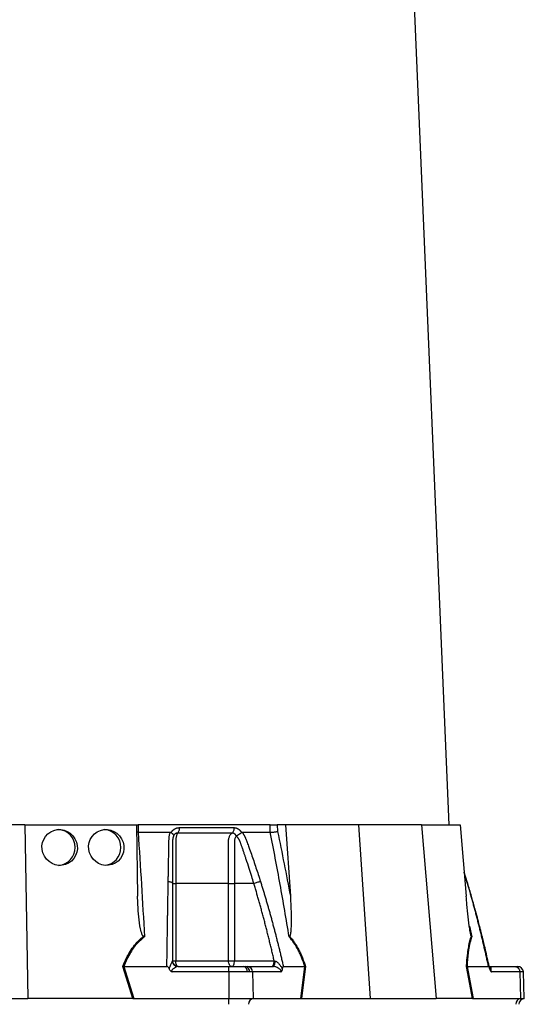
# Model space of a CAD drawing. Header units: millimetres. Extents: x 598 to 1373, y 615 to 2661.
# Tile 3 of 7: x 1016 to 1283, y 1117 to 1638. Entities that reach past the tile are written whole.
import ezdxf

# ---------------------------------------------------------------- set-up
doc = ezdxf.new("R2010")
doc.units = ezdxf.units.MM

msp = doc.modelspace()

# ---------------------------------------------------------------- linework, layer by layer
at = {"color": 7, "linetype": 'Continuous', "lineweight": 25}
for p, q in [((1243.4, 1211.91), (1207.48, 2065.29)), ((1018.74, 1211.91), (952.06, 1211.91)), ((1018.74, 1211.91), (1020.35, 1119.91)), ((1018.74, 1211.91), (1077.82, 1211.91)), ((1077.82, 1211.91), (1078.48, 1174.12)), ((1078, 1211.91), (1078.7, 1211.91)), ((1078.7, 1211.91), (1078.74, 1207.91)), ((1148.63, 1211.91), (1078.7, 1211.91)), ((1148.73, 1207.91), (1148.63, 1211.91)), ((1152.45, 1211.91), (1152.54, 1208.36)), ((1156.8, 1211.91), (1152.45, 1211.91)), ((1156.8, 1211.91), (1159.34, 1174.12)), ((1195.4, 1211.91), (1156.8, 1211.91)), ((1195.4, 1211.91), (1201.57, 1119.91)), ((1228.74, 1211.91), (1195.4, 1211.91)), ((1228.74, 1211.91), (1236.52, 1119.91)), ((1228.74, 1211.91), (1249.23, 1211.91)), ((1249.23, 1211.91), (1252.42, 1174.12)), ((1078.74, 1207.91), (1077.89, 1207.96)), ((1096.25, 1207.78), (1096.33, 1207.91)), ((1133.42, 1207.91), (1133.49, 1207.78)), ((1252.97, 1181.77), (1251.34, 1186.92)), ((1098.66, 1180.91), (1098.66, 1139.91)), ((1126.62, 1139.91), (1126.62, 1180.91)), ((1140, 1180.91), (1129.79, 1180.91)), ((1129.79, 1180.91), (1129.79, 1139.91)), ((1075.97, 1119.91), (1070.61, 1136.93)), ((1071.21, 1136.91), (1071.19, 1136.91)), ((1071.19, 1136.91), (1076.54, 1119.91)), ((1071.21, 1136.91), (1093.99, 1136.91)), ((1096.99, 1139.91), (1098.66, 1139.91)), ((1098.66, 1139.91), (1126.62, 1139.91)), ((1099.91, 1136.91), (1126.85, 1136.91)), ((1126.62, 1139.91), (1129.79, 1139.91)), ((1126.85, 1136.91), (1134.53, 1136.91)), ((1129.79, 1139.91), (1150.8, 1139.91)), ((1134.53, 1136.91), (1135.55, 1136.91)), ((1135.55, 1136.91), (1136.73, 1136.91)), ((1136.73, 1136.91), (1150.19, 1136.91)), ((1155.66, 1136.91), (1167.06, 1136.91)), ((1164.9, 1119.91), (1167.06, 1136.91)), ((1167.39, 1136.93), (1165.23, 1119.91)), ((1255.8, 1119.91), (1252.61, 1136.93)), ((1252.86, 1136.91), (1256.04, 1119.91)), ((1252.86, 1136.91), (1264.26, 1136.91)), ((1264.71, 1136.91), (1278.18, 1136.91)), ((1278.18, 1136.91), (1279.7, 1136.91)), ((1126.85, 1134.02), (1096.79, 1134.02)), ((1136.55, 1134.02), (1126.85, 1134.02)), ((1126.85, 1134.02), (1126.85, 1119.91)), ((1137.83, 1134.02), (1136.55, 1134.02)), ((1139.32, 1134.02), (1137.83, 1134.02)), ((1139.32, 1134.02), (1139.75, 1119.91)), ((1154.35, 1134.02), (1139.32, 1134.02)), ((1280.77, 1134.02), (1265.74, 1134.02)), ((1280.77, 1134.02), (1281.2, 1119.91)), ((1283.19, 1119.91), (1282.7, 1134.02)), ((950.45, 1119.91), (1020.35, 1119.91)), ((1075.66, 1119.91), (1020.35, 1119.91)), ((1076.54, 1119.91), (1126.85, 1119.91)), ((1126.85, 1116.91), (1126.85, 1119.91)), ((1126.85, 1119.91), (1139.75, 1119.91)), ((1139.75, 1119.91), (1164.9, 1119.91)), ((1165.43, 1119.91), (1201.57, 1119.91)), ((1201.57, 1119.91), (1236.52, 1119.91)), ((1255.69, 1119.91), (1236.52, 1119.91)), ((1256.04, 1119.91), (1281.2, 1119.91)), ((1281.2, 1119.91), (1283.19, 1119.91))]:
    msp.add_line(p, q, dxfattribs=at)
at = {"color": 8, "linetype": 'Continuous', "lineweight": 25}
for p, q in [((1252.84, 1181.87), (1251.37, 1186.58)), ((1252.84, 1181.87), (1252.96, 1181.76)), ((1252.96, 1181.76), (1252.84, 1181.87)), ((1254.15, 1158.18), (1255.4, 1152.67)), ((1282.7, 1134.02), (1280.77, 1134.02))]:
    msp.add_line(p, q, dxfattribs=at)
at = {"color": 7, "linetype": 'Continuous', "lineweight": 25, "flags": 128}
for points in [[(1099.99, 1136.91), (1099.73, 1136.97), (1099.48, 1137.14), (1099.25, 1137.42), (1099.05, 1137.79), (1098.88, 1138.24), (1098.76, 1138.76), (1098.68, 1139.33), (1098.66, 1139.91)], [(1128.29, 1136.91), (1127.96, 1136.97), (1127.65, 1137.14), (1127.36, 1137.42), (1127.11, 1137.79), (1126.9, 1138.24), (1126.75, 1138.76), (1126.66, 1139.33), (1126.62, 1139.91)], [(1128.29, 1136.91), (1128.58, 1136.97), (1128.86, 1137.14), (1129.12, 1137.42), (1129.35, 1137.79), (1129.53, 1138.24), (1129.67, 1138.76), (1129.76, 1139.33), (1129.79, 1139.91)], [(1150.19, 1136.91), (1150.4, 1136.97), (1150.6, 1137.13), (1150.78, 1137.39), (1150.94, 1137.75), (1151.08, 1138.18), (1151.18, 1138.68), (1151.24, 1139.22), (1151.27, 1139.79)]]:
    msp.add_lwpolyline(points, dxfattribs=at)
at = {"color": 7, "linetype": 'Continuous', "lineweight": 25}
for centre, radius, start, end in [((1036.01, 1200.05), 9.37, 359.1768, 86.4611), ((1060.27, 1200.04), 9.38, 359.1905, 85.1568), ((1036.01, 1199.78), 9.38, 274.8157, 0.8098), ((1060.26, 1199.78), 9.38, 276.1194, 0.796), ((1099.93, 1139.89), 2.98, 181.971, 269.6724), ((1133.95, 1134.35), 2.62, 352.5661, 77.2069), ((1135.15, 1134.25), 2.69, 354.9865, 81.6134), ((1136.52, 1134.11), 2.8, 357.9916, 85.7797), ((1279.7, 1133.91), 3, 2, 90), ((1140.07, 1117.09), 2.84, 96.5773, 183.6105), ((1281.52, 1117.09), 2.84, 96.5771, 183.6104), ((1283.3, 1116.91), 3, 92, 180)]:
    msp.add_arc(centre, radius, start, end, dxfattribs=at)
for centre in [(1037.23, 1199.91), (1061.91, 1199.91)]:
    msp.add_ellipse(centre, major_axis=(-4.76, 8.29), ratio=0.974945, dxfattribs=at)
for centre, major_axis, ratio, start_param, end_param in [((1077.19, 1116.91), (17.02, -0.28), 0.175535, 1.645803, 1.664009), ((1164.67, 1116.91), (11.1, 0.22), 0.269565, 1.496149, 1.514355), ((1256.46, 1116.91), (5.92, -0.52), 0.499165, 1.726141, 1.744347)]:
    msp.add_ellipse(centre, major_axis=major_axis, ratio=ratio, start_param=start_param, end_param=end_param, dxfattribs=at)
for points, knots in [([(1096.33, 1207.91), (1096.37, 1207.98), (1096.45, 1208.11), (1096.58, 1208.3), (1096.72, 1208.49), (1096.86, 1208.66), (1097.01, 1208.83), (1097.17, 1208.99), (1097.33, 1209.15), (1097.5, 1209.29), (1097.67, 1209.43), (1097.86, 1209.56), (1098.04, 1209.68), (1098.24, 1209.79), (1098.5, 1209.93), (1098.83, 1210.08), (1099.24, 1210.21), (1099.66, 1210.31), (1100.08, 1210.37), (1100.37, 1210.38), (1100.51, 1210.38)], [0, 0, 0, 0, 0.044249, 0.088103, 0.131644, 0.174955, 0.21812, 0.261226, 0.304357, 0.347601, 0.391041, 0.434763, 0.478847, 0.523375, 0.568424, 0.654803, 0.740537, 0.826241, 0.912528, 1, 1, 1, 1]), ([(1100.51, 1210.38), (1100.52, 1210.1), (1100.5, 1209.8), (1100.44, 1209.22), (1100.38, 1208.93), (1100.23, 1208.41), (1100.14, 1208.18), (1099.94, 1207.79), (1099.82, 1207.63), (1099.71, 1207.52)], [0, 0, 0, 0, 0.25, 0.25, 0.5, 0.5, 0.75, 0.75, 1, 1, 1, 1]), ([(1129.49, 1210.38), (1129.5, 1210.1), (1129.48, 1209.8), (1129.4, 1209.22), (1129.33, 1208.93), (1129.14, 1208.41), (1129.03, 1208.18), (1128.77, 1207.79), (1128.63, 1207.63), (1128.49, 1207.52)], [0, 0, 0, 0, 0.25, 0.25, 0.5, 0.5, 0.75, 0.75, 1, 1, 1, 1]), ([(1129.5, 1210.38), (1129.56, 1210.38), (1129.7, 1210.38), (1129.9, 1210.36), (1130.09, 1210.34), (1130.29, 1210.31), (1130.48, 1210.26), (1130.68, 1210.21), (1130.87, 1210.15), (1131.05, 1210.07), (1131.24, 1209.99), (1131.48, 1209.87), (1131.77, 1209.7), (1132.1, 1209.47), (1132.4, 1209.21), (1132.69, 1208.93), (1132.95, 1208.62), (1133.2, 1208.28), (1133.35, 1208.03), (1133.42, 1207.91)], [0, 0, 0, 0, 0.043919, 0.087472, 0.13073, 0.173768, 0.216664, 0.259492, 0.30233, 0.345255, 0.388344, 0.431671, 0.51489, 0.596546, 0.677156, 0.757259, 0.837405, 0.91814, 1, 1, 1, 1]), ([(1148.63, 1211.91), (1148.9, 1211.91), (1149.2, 1211.91), (1149.86, 1211.91), (1150.2, 1211.91), (1150.72, 1211.91), (1150.89, 1211.91), (1151.23, 1211.91), (1151.4, 1211.91), (1151.89, 1211.91), (1152.18, 1211.91), (1152.45, 1211.91)], [0, 0, 0, 0, 0.25, 0.25, 0.5, 0.5, 0.625, 0.625, 0.75, 0.75, 1, 1, 1, 1]), ([(1078.75, 1207.91), (1079.36, 1198.76), (1079.95, 1189.58), (1081.07, 1171.16), (1081.6, 1161.93), (1082.11, 1152.67)], [0, 0, 0, 0, 0.5, 0.5, 1, 1, 1, 1]), ([(1094.71, 1181.87), (1094.72, 1182.56), (1094.74, 1183.93), (1094.78, 1185.98), (1094.82, 1188.02), (1094.85, 1190.04), (1094.9, 1192.66), (1094.96, 1195.86), (1095.02, 1199.01), (1095.06, 1201.53), (1095.09, 1203.02), (1095.11, 1204.08), (1095.14, 1204.68), (1095.17, 1205.19), (1095.23, 1205.7), (1095.32, 1206.22), (1095.44, 1206.79), (1095.59, 1207.36), (1095.72, 1207.73), (1095.78, 1207.91)], [0, 0, 0, 0, 0.0777766, 0.1551997, 0.2322716, 0.3089948, 0.3853718, 0.5305262, 0.6744738, 0.7474235, 0.8196146, 0.8463831, 0.8697605, 0.889755, 0.9063828, 0.929523, 0.9527995, 0.9762724, 1, 1, 1, 1]), ([(1095.78, 1207.91), (1095.82, 1207.91), (1095.88, 1207.91), (1095.98, 1207.89), (1096.08, 1207.86), (1096.17, 1207.83), (1096.22, 1207.79), (1096.25, 1207.78)], [0, 0, 0, 0, 0.212576, 0.416535, 0.614103, 0.807726, 1, 1, 1, 1]), ([(1096.25, 1207.78), (1096.3, 1207.75), (1096.38, 1207.69), (1096.5, 1207.6), (1096.62, 1207.51), (1096.73, 1207.43), (1096.83, 1207.34), (1096.92, 1207.26), (1097, 1207.18), (1097.08, 1207.11), (1097.18, 1206.99), (1097.3, 1206.84), (1097.42, 1206.68), (1097.49, 1206.53), (1097.53, 1206.41), (1097.55, 1206.31), (1097.55, 1206.22), (1097.54, 1206.15), (1097.52, 1206.08), (1097.5, 1206.03), (1097.49, 1206.01)], [0, 0, 0, 0, 0.048652, 0.096489, 0.14339, 0.189242, 0.233941, 0.277392, 0.319512, 0.360225, 0.399465, 0.506174, 0.603082, 0.689684, 0.765815, 0.831582, 0.887296, 0.933441, 0.970686, 1, 1, 1, 1]), ([(1097.45, 1205.88), (1097.42, 1205.81), (1097.37, 1205.67), (1097.31, 1205.46), (1097.25, 1205.24), (1097.2, 1205.02), (1097.15, 1204.8), (1097.11, 1204.58), (1097.08, 1204.36), (1097.05, 1204.15), (1097.03, 1203.93), (1097.02, 1203.72), (1097, 1203.51), (1097, 1203.3), (1096.99, 1203.06), (1097, 1202.77), (1096.99, 1202.44), (1096.99, 1202.1), (1096.99, 1201.77), (1096.99, 1201.49), (1096.99, 1201.25), (1096.99, 1201.01), (1096.99, 1200.7), (1096.99, 1200.32), (1096.99, 1199.48), (1096.99, 1198.24), (1096.99, 1196.64), (1096.99, 1195.1), (1096.99, 1193.11), (1096.99, 1190.73), (1096.99, 1187.99), (1096.99, 1185.45), (1096.99, 1183.11), (1096.99, 1181.62), (1096.99, 1180.91)], [0, 0, 0, 0, 0.010662, 0.021198, 0.031594, 0.041839, 0.051919, 0.061821, 0.071533, 0.08104, 0.09033, 0.099392, 0.108213, 0.116783, 0.125091, 0.138719, 0.152205, 0.165558, 0.178786, 0.1919, 0.198167, 0.207477, 0.219813, 0.235151, 0.25346, 0.319418, 0.382864, 0.443812, 0.502275, 0.618272, 0.726011, 0.825493, 0.916782, 1, 1, 1, 1]), ([(1099.71, 1207.52), (1099.66, 1207.52), (1099.56, 1207.52), (1099.42, 1207.51), (1099.27, 1207.49), (1099.13, 1207.46), (1098.99, 1207.42), (1098.85, 1207.37), (1098.71, 1207.31), (1098.51, 1207.21), (1098.26, 1207.04), (1098.01, 1206.81), (1097.81, 1206.57), (1097.67, 1206.35), (1097.57, 1206.17), (1097.52, 1206.05), (1097.49, 1206)], [0, 0, 0, 0, 0.053313, 0.106595, 0.159871, 0.213165, 0.266504, 0.319912, 0.373414, 0.427035, 0.564482, 0.685233, 0.789261, 0.876464, 0.946724, 1, 1, 1, 1]), ([(1099.71, 1207.52), (1099.62, 1207.41), (1099.54, 1207.27), (1099.37, 1206.95), (1099.29, 1206.78), (1099.14, 1206.38), (1099.07, 1206.16), (1098.95, 1205.7), (1098.89, 1205.45), (1098.8, 1204.94), (1098.76, 1204.66), (1098.7, 1204.11), (1098.68, 1203.83), (1098.66, 1203.4), (1098.66, 1203.25), (1098.66, 1202.96), (1098.66, 1202.82), (1098.66, 1202.38), (1098.66, 1199.77), (1098.66, 1197.16), (1098.66, 1190.2), (1098.66, 1185.55), (1098.66, 1180.91)], [0, 0, 0, 0, 0.03125, 0.03125, 0.0625, 0.0625, 0.09375, 0.09375, 0.125, 0.125, 0.15625, 0.15625, 0.1875, 0.1875, 0.203125, 0.203125, 0.21875, 0.21875, 0.25, 0.5, 0.5, 1, 1, 1, 1]), ([(1128.49, 1207.52), (1127.41, 1207.52), (1125.11, 1207.52), (1121.74, 1207.52), (1118.14, 1207.52), (1115.66, 1207.52), (1113.06, 1207.52), (1110.56, 1207.52), (1106.85, 1207.52), (1103.32, 1207.52), (1100.87, 1207.52), (1099.71, 1207.52)], [0.7589111, 0.7589111, 0.7589111, 0.7589111, 0.7820302, 0.8131687, 0.8443073, 0.8754458, 0.8754458, 0.9065844, 0.9377229, 0.9688615, 0.9919807, 0.9919807, 0.9919807, 0.9919807]), ([(1126.62, 1180.91), (1126.63, 1185.55), (1126.63, 1190.2), (1126.63, 1197.16), (1126.63, 1199.77), (1126.63, 1202.38), (1126.63, 1202.82), (1126.63, 1202.96), (1126.63, 1203.25), (1126.64, 1203.4), (1126.66, 1203.83), (1126.69, 1204.11), (1126.79, 1204.66), (1126.85, 1204.94), (1127.01, 1205.45), (1127.1, 1205.7), (1127.31, 1206.16), (1127.43, 1206.38), (1127.7, 1206.78), (1127.84, 1206.95), (1128.15, 1207.27), (1128.32, 1207.41), (1128.49, 1207.52)], [0, 0, 0, 0, 0.5, 0.5, 0.75, 0.78125, 0.78125, 0.796875, 0.796875, 0.8125, 0.8125, 0.84375, 0.84375, 0.875, 0.875, 0.90625, 0.90625, 0.9375, 0.9375, 0.96875, 0.96875, 1, 1, 1, 1]), ([(1130.72, 1206), (1130.7, 1206.04), (1130.67, 1206.12), (1130.6, 1206.25), (1130.51, 1206.4), (1130.4, 1206.57), (1130.25, 1206.74), (1130.07, 1206.92), (1129.86, 1207.09), (1129.61, 1207.25), (1129.35, 1207.38), (1129.07, 1207.47), (1128.78, 1207.52), (1128.58, 1207.52), (1128.49, 1207.52)], [0, 0, 0, 0, 0.038504, 0.086514, 0.144034, 0.211029, 0.287449, 0.37325, 0.468405, 0.572922, 0.680036, 0.786786, 0.893373, 1, 1, 1, 1]), ([(1130.75, 1205.83), (1130.57, 1205.71), (1130.43, 1205.54), (1130.19, 1205.14), (1130.1, 1204.92), (1129.95, 1204.45), (1129.89, 1204.2), (1129.81, 1203.69), (1129.79, 1203.43), (1129.79, 1203.03), (1129.79, 1202.9), (1129.79, 1202.63), (1129.79, 1202.23), (1129.79, 1201.31), (1129.79, 1198.39), (1129.79, 1191.51), (1129.79, 1185.15), (1129.79, 1180.91)], [0, 0, 0, 0, 0.03125, 0.03125, 0.0625, 0.0625, 0.09375, 0.09375, 0.125, 0.125, 0.140625, 0.140625, 0.15625, 0.1875, 0.25, 0.5, 1, 1, 1, 1]), ([(1130.74, 1206.01), (1130.75, 1206.02), (1130.77, 1206.05), (1130.81, 1206.09), (1130.87, 1206.13), (1130.93, 1206.18), (1131.01, 1206.23), (1131.1, 1206.28), (1131.21, 1206.34), (1131.33, 1206.41), (1131.46, 1206.48), (1131.61, 1206.56), (1131.77, 1206.65), (1131.95, 1206.75), (1132.13, 1206.86), (1132.34, 1206.99), (1132.55, 1207.13), (1132.79, 1207.28), (1133.03, 1207.44), (1133.27, 1207.61), (1133.42, 1207.72), (1133.49, 1207.78)], [0, 0, 0, 0, 0.017248, 0.037456, 0.060913, 0.087838, 0.118407, 0.152763, 0.191026, 0.233291, 0.279627, 0.330072, 0.384627, 0.443251, 0.505852, 0.572276, 0.648655, 0.730209, 0.816408, 0.906598, 1, 1, 1, 1]), ([(1140, 1180.91), (1139.64, 1182.13), (1138.84, 1184.77), (1137.5, 1189), (1136.35, 1192.49), (1135.49, 1195.09), (1134.97, 1196.63), (1134.42, 1198.23), (1133.98, 1199.5), (1133.66, 1200.41), (1133.47, 1200.95), (1133.28, 1201.48), (1133.09, 1202.02), (1132.89, 1202.55), (1132.74, 1202.98), (1132.61, 1203.31), (1132.51, 1203.54), (1132.39, 1203.77), (1132.25, 1204.02), (1132.1, 1204.27), (1131.93, 1204.53), (1131.75, 1204.8), (1131.55, 1205.07), (1131.33, 1205.34), (1131.1, 1205.62), (1130.94, 1205.79), (1130.86, 1205.88)], [0, 0, 0, 0, 0.143085, 0.308796, 0.497427, 0.555835, 0.616742, 0.680167, 0.746121, 0.767405, 0.788723, 0.810074, 0.831456, 0.852865, 0.874301, 0.883002, 0.892336, 0.902282, 0.912815, 0.923904, 0.935514, 0.947608, 0.960145, 0.973084, 0.986383, 1, 1, 1, 1]), ([(1133.49, 1207.78), (1133.51, 1207.79), (1133.56, 1207.82), (1133.62, 1207.85), (1133.69, 1207.88), (1133.76, 1207.9), (1133.84, 1207.91), (1133.89, 1207.91), (1133.92, 1207.91)], [0, 0, 0, 0, 0.160202, 0.321039, 0.484027, 0.650625, 0.822199, 1, 1, 1, 1]), ([(1133.92, 1207.91), (1133.99, 1207.81), (1134.13, 1207.6), (1134.33, 1207.28), (1134.53, 1206.97), (1134.72, 1206.65), (1134.9, 1206.33), (1135.07, 1206.01), (1135.23, 1205.68), (1135.38, 1205.36), (1135.57, 1204.94), (1135.81, 1204.35), (1136.13, 1203.49), (1136.52, 1202.44), (1136.97, 1201.23), (1137.7, 1199.21), (1138.7, 1196.39), (1139.95, 1192.79), (1141.17, 1189.17), (1142.36, 1185.54), (1143.14, 1183.1), (1143.53, 1181.87)], [0, 0, 0, 0, 0.0134228, 0.0267382, 0.0399565, 0.0530881, 0.0661437, 0.0791341, 0.0920702, 0.1049632, 0.1178244, 0.141662, 0.1728313, 0.2170572, 0.2634911, 0.3121266, 0.4491557, 0.58733, 0.7237611, 0.8613131, 1, 1, 1, 1]), ([(1158.68, 1152.67), (1157.17, 1161.93), (1155.6, 1171.16), (1152.28, 1189.58), (1150.55, 1198.76), (1148.72, 1207.91)], [0, 0, 0, 0, 0.5, 0.5, 1, 1, 1, 1]), ([(1148.73, 1207.91), (1149.01, 1207.92), (1149.31, 1207.94), (1149.96, 1207.99), (1150.31, 1208.03), (1150.82, 1208.09), (1150.99, 1208.11), (1151.33, 1208.16), (1151.5, 1208.18), (1151.82, 1208.23), (1151.97, 1208.26), (1152.27, 1208.31), (1152.41, 1208.33), (1152.54, 1208.36)], [0, 0, 0, 0, 0.25, 0.25, 0.5, 0.5, 0.625, 0.625, 0.75, 0.75, 0.875, 0.875, 1, 1, 1, 1]), ([(1093.99, 1136.91), (1094, 1137.75), (1094.03, 1139.42), (1094.06, 1141.91), (1094.1, 1144.39), (1094.14, 1146.85), (1094.17, 1149.3), (1094.21, 1151.73), (1094.25, 1154.14), (1094.28, 1156.54), (1094.32, 1158.92), (1094.36, 1161.29), (1094.4, 1163.64), (1094.44, 1165.97), (1094.47, 1168.29), (1094.51, 1170.6), (1094.55, 1172.88), (1094.59, 1175.15), (1094.63, 1177.41), (1094.67, 1179.65), (1094.69, 1181.13), (1094.71, 1181.87)], [0, 0, 0, 0, 0.055211, 0.1101282, 0.1647529, 0.2190862, 0.2731293, 0.3268835, 0.38035, 0.4335301, 0.4864251, 0.5390363, 0.5913651, 0.6434129, 0.6951811, 0.7466711, 0.7978843, 0.8488223, 0.8994865, 0.9498786, 1, 1, 1, 1]), ([(1094.71, 1181.87), (1095.01, 1181.85), (1095.31, 1181.81), (1095.88, 1181.69), (1096.14, 1181.61), (1096.57, 1181.43), (1096.73, 1181.33), (1096.94, 1181.12), (1096.99, 1181.01), (1096.99, 1180.91)], [0, 0, 0, 0, 0.25, 0.25, 0.5, 0.5, 0.75, 0.75, 1, 1, 1, 1]), ([(1096.99, 1180.91), (1096.99, 1180.2), (1096.99, 1178.78), (1096.99, 1176.63), (1096.99, 1174.46), (1096.99, 1172.28), (1096.99, 1170.08), (1096.99, 1167.86), (1096.99, 1165.62), (1096.99, 1163.37), (1096.99, 1161.1), (1096.99, 1158.82), (1096.99, 1156.51), (1096.99, 1154.19), (1096.99, 1151.85), (1096.99, 1149.5), (1096.99, 1147.13), (1096.99, 1144.74), (1096.99, 1142.33), (1096.99, 1140.72), (1096.99, 1139.91)], [0, 0, 0, 0, 0.052635, 0.105608, 0.158921, 0.212573, 0.266566, 0.320902, 0.37558, 0.430604, 0.485973, 0.541688, 0.597751, 0.654162, 0.710923, 0.768034, 0.825496, 0.883311, 0.941478, 1, 1, 1, 1]), ([(1096.99, 1180.91), (1096.99, 1180.91), (1097.15, 1180.91), (1097.73, 1180.91), (1098.16, 1180.91), (1098.66, 1180.91)], [0, 0, 0, 0, 0.5, 0.5, 1, 1, 1, 1]), ([(1126.62, 1180.91), (1127.09, 1180.91), (1127.64, 1180.91), (1128.75, 1180.91), (1129.31, 1180.91), (1129.79, 1180.91)], [0, 0, 0, 0, 0.5, 0.5, 1, 1, 1, 1]), ([(1140, 1180.91), (1140.26, 1181.01), (1140.55, 1181.12), (1141.17, 1181.33), (1141.51, 1181.43), (1142.17, 1181.61), (1142.49, 1181.69), (1143.06, 1181.81), (1143.32, 1181.85), (1143.53, 1181.87)], [0, 0, 0, 0, 0.25, 0.25, 0.5, 0.5, 0.75, 0.75, 1, 1, 1, 1]), ([(1150.8, 1139.91), (1150.6, 1140.77), (1150.21, 1142.47), (1149.61, 1145.02), (1149.01, 1147.55), (1148.4, 1150.05), (1147.78, 1152.54), (1147.16, 1155.01), (1146.54, 1157.46), (1145.91, 1159.89), (1145.28, 1162.3), (1144.64, 1164.7), (1143.99, 1167.07), (1143.34, 1169.42), (1142.68, 1171.76), (1142.02, 1174.08), (1141.36, 1176.37), (1140.69, 1178.65), (1140.23, 1180.16), (1140, 1180.91)], [0, 0, 0, 0, 0.061953, 0.123509, 0.18467, 0.245435, 0.305808, 0.365787, 0.425376, 0.484574, 0.543383, 0.601804, 0.659839, 0.717488, 0.774754, 0.831636, 0.888137, 0.944258, 1, 1, 1, 1]), ([(1143.53, 1181.87), (1143.74, 1181.2), (1144.16, 1179.86), (1144.78, 1177.84), (1145.4, 1175.8), (1146.01, 1173.75), (1146.62, 1171.69), (1147.22, 1169.61), (1147.82, 1167.52), (1148.41, 1165.42), (1149, 1163.31), (1149.58, 1161.18), (1150.16, 1159.04), (1150.73, 1156.88), (1151.3, 1154.72), (1151.86, 1152.54), (1152.42, 1150.34), (1152.97, 1148.14), (1153.52, 1145.92), (1154.06, 1143.68), (1154.6, 1141.44), (1155.14, 1139.18), (1155.49, 1137.67), (1155.66, 1136.91)], [0, 0, 0, 0, 0.045336, 0.090894, 0.136674, 0.182678, 0.228907, 0.275362, 0.322044, 0.368954, 0.416093, 0.463462, 0.511063, 0.558896, 0.606962, 0.655262, 0.703798, 0.752569, 0.801578, 0.850824, 0.900309, 0.950034, 1, 1, 1, 1]), ([(1264.26, 1136.91), (1264.07, 1137.75), (1263.71, 1139.42), (1263.16, 1141.91), (1262.6, 1144.39), (1262.03, 1146.85), (1261.46, 1149.3), (1260.88, 1151.73), (1260.3, 1154.14), (1259.71, 1156.54), (1259.12, 1158.92), (1258.52, 1161.29), (1257.91, 1163.64), (1257.3, 1165.97), (1256.68, 1168.29), (1256.06, 1170.6), (1255.43, 1172.88), (1254.79, 1175.15), (1254.15, 1177.41), (1253.5, 1179.65), (1253.06, 1181.13), (1252.84, 1181.87)], [0, 0, 0, 0, 0.055211, 0.110128, 0.164753, 0.219086, 0.273129, 0.326884, 0.38035, 0.43353, 0.486425, 0.539036, 0.591365, 0.643413, 0.695181, 0.746671, 0.797884, 0.848822, 0.899487, 0.949879, 1, 1, 1, 1]), ([(1264.86, 1135.95), (1264.53, 1137.41), (1263.87, 1140.37), (1262.89, 1144.59), (1261.98, 1148.41), (1261.21, 1151.58), (1260.56, 1154.18), (1259.9, 1156.81), (1259.08, 1159.99), (1257.99, 1164.16), (1256.61, 1169.24), (1254.93, 1175.22), (1253.65, 1179.48), (1252.97, 1181.77)], [0, 0, 0, 0, 0.0945511, 0.1912344, 0.2739873, 0.3428035, 0.3976806, 0.4436486, 0.5146001, 0.6057011, 0.7169544, 0.8483749, 1, 1, 1, 1]), ([(1081.61, 1152.91), (1081.53, 1152.97), (1081.24, 1153.18), (1080.83, 1154.02), (1080.39, 1155.27), (1079.7, 1158.44), (1079.01, 1163.23), (1078.63, 1169), (1078.52, 1172.63), (1078.48, 1174.12)], [0, 0, 0, 0, 0.014356, 0.049627, 0.124372, 0.19944, 0.496383, 0.793753, 1, 1, 1, 1]), ([(1159.34, 1174.12), (1159.46, 1172.31), (1159.56, 1170.51), (1159.7, 1166.91), (1159.76, 1165.11), (1159.79, 1162.41), (1159.79, 1161.52), (1159.77, 1159.72), (1159.75, 1158.83), (1159.7, 1157.5), (1159.68, 1157.05), (1159.62, 1156.17), (1159.59, 1155.73), (1159.5, 1154.86), (1159.44, 1154.43), (1159.32, 1153.8), (1159.28, 1153.59), (1159.19, 1153.3), (1159.15, 1153.21), (1159.07, 1153.04), (1159.02, 1152.96), (1158.95, 1152.91)], [0, 0, 0, 0, 0.25, 0.25, 0.5, 0.5, 0.625, 0.625, 0.75, 0.75, 0.8125, 0.8125, 0.875, 0.875, 0.9375, 0.9375, 0.96875, 0.96875, 0.984375, 0.984375, 1, 1, 1, 1]), ([(1255.17, 1152.91), (1255.14, 1152.97), (1255.02, 1153.18), (1254.81, 1154.02), (1254.56, 1155.27), (1254.07, 1158.44), (1253.46, 1163.23), (1252.87, 1169), (1252.55, 1172.63), (1252.42, 1174.12)], [0, 0, 0, 0, 0.014357, 0.049627, 0.124372, 0.19944, 0.496383, 0.793753, 1, 1, 1, 1]), ([(1070.61, 1136.93), (1070.87, 1137.58), (1071.85, 1140.04), (1073.65, 1143.62), (1076.22, 1147.45), (1078.75, 1150.44), (1080.69, 1152.11), (1081.61, 1152.91)], [0, 0, 0, 0, 0.10666, 0.403143, 0.607796, 0.812344, 1, 1, 1, 1]), ([(1082.11, 1152.67), (1080.67, 1151.4), (1077.72, 1148.81), (1074.4, 1143.95), (1072.37, 1139.87), (1071.44, 1137.5), (1071.21, 1136.91)], [0, 0, 0, 0, 0.297892, 0.606736, 0.903183, 1, 1, 1, 1]), ([(1082.11, 1152.67), (1082.11, 1152.67), (1081.94, 1152.75), (1081.78, 1152.83), (1081.61, 1152.91)], [0, 0, 0, 0, 0.022143, 1, 1, 1, 1]), ([(1167.06, 1136.91), (1166.55, 1138.44), (1166.01, 1139.94), (1165.12, 1142.12), (1164.82, 1142.84), (1164.17, 1144.25), (1163.84, 1144.94), (1162.79, 1146.95), (1162.05, 1148.21), (1160.45, 1150.57), (1159.6, 1151.67), (1158.68, 1152.67)], [0, 0, 0, 0, 0.25, 0.25, 0.375, 0.375, 0.5, 0.5, 0.75, 0.75, 1, 1, 1, 1]), ([(1158.95, 1152.91), (1159.41, 1152.4), (1159.86, 1151.86), (1160.72, 1150.74), (1161.14, 1150.15), (1162.35, 1148.34), (1163.1, 1147.05), (1164.15, 1145.01), (1164.49, 1144.32), (1165.14, 1142.9), (1165.45, 1142.17), (1166.34, 1139.98), (1166.89, 1138.47), (1167.39, 1136.93)], [0, 0, 0, 0, 0.125, 0.125, 0.25, 0.25, 0.5, 0.5, 0.625, 0.625, 0.75, 0.75, 1, 1, 1, 1]), ([(1252.61, 1136.93), (1252.65, 1137.58), (1252.8, 1140.04), (1253.14, 1143.62), (1253.73, 1147.45), (1254.37, 1150.44), (1254.91, 1152.11), (1255.17, 1152.91)], [0, 0, 0, 0, 0.106677, 0.403092, 0.607771, 0.812344, 1, 1, 1, 1]), ([(1255.4, 1152.67), (1255.03, 1151.67), (1254.71, 1150.57), (1254.15, 1148.21), (1253.9, 1146.95), (1253.59, 1144.94), (1253.5, 1144.25), (1253.33, 1142.84), (1253.25, 1142.12), (1253.05, 1139.94), (1252.94, 1138.44), (1252.86, 1136.91)], [0, 0, 0, 0, 0.25, 0.25, 0.5, 0.5, 0.625, 0.625, 0.75, 0.75, 1, 1, 1, 1]), ([(1095.31, 1135.5), (1095.26, 1135.61), (1095.09, 1135.97), (1094.83, 1136.41), (1094.46, 1136.76), (1094.21, 1136.89), (1094.05, 1136.91), (1094.01, 1136.91)], [0, 0, 0, 0, 0.171794, 0.597025, 0.766213, 0.937358, 1, 1, 1, 1]), ([(1095.31, 1135.5), (1095.38, 1135.97), (1095.5, 1136.41), (1095.78, 1137.26), (1095.94, 1137.67), (1096.27, 1138.43), (1096.44, 1138.79), (1096.66, 1139.25), (1096.74, 1139.4), (1096.86, 1139.63), (1096.92, 1139.73), (1096.95, 1139.79)], [0, 0, 0, 0, 0.25, 0.25, 0.5, 0.5, 0.75, 0.75, 0.875, 0.875, 1, 1, 1, 1]), ([(1099.91, 1136.91), (1099.91, 1136.91), (1099.91, 1136.91), (1099.9, 1136.91), (1099.9, 1136.91), (1099.88, 1136.91), (1099.86, 1136.91), (1099.83, 1136.9), (1099.8, 1136.9), (1099.71, 1136.88), (1099.65, 1136.86), (1099.43, 1136.79), (1099.26, 1136.73), (1098.74, 1136.51), (1098.35, 1136.32), (1097.77, 1136), (1097.57, 1135.88), (1097.19, 1135.62), (1097, 1135.48), (1096.76, 1135.23), (1096.68, 1135.14), (1096.56, 1134.93), (1096.51, 1134.82), (1096.5, 1134.57), (1096.53, 1134.45), (1096.63, 1134.22), (1096.71, 1134.11), (1096.79, 1134.02)], [0, 0, 0, 0, 0.003906, 0.003906, 0.007813, 0.015625, 0.03125, 0.03125, 0.0625, 0.0625, 0.125, 0.125, 0.25, 0.25, 0.5, 0.5, 0.625, 0.625, 0.75, 0.75, 0.8125, 0.8125, 0.875, 0.875, 0.9375, 0.9375, 1, 1, 1, 1]), ([(1099.99, 1136.91), (1099.6, 1136.91), (1099.21, 1136.99), (1098.48, 1137.29), (1098.15, 1137.51), (1097.59, 1138.07), (1097.37, 1138.4), (1097.07, 1139.13), (1096.99, 1139.52), (1096.99, 1139.91)], [0, 0, 0, 0, 0.25, 0.25, 0.5, 0.5, 0.75, 0.75, 1, 1, 1, 1]), ([(1126.85, 1134.02), (1126.85, 1134.36), (1126.85, 1134.73), (1126.85, 1135.45), (1126.85, 1135.79), (1126.85, 1136.35), (1126.85, 1136.57), (1126.85, 1136.85), (1126.85, 1136.91), (1126.85, 1136.91)], [0, 0, 0, 0, 0.25, 0.25, 0.5, 0.5, 0.75, 0.75, 1, 1, 1, 1]), ([(1149.3, 1136.91), (1149.49, 1136.91), (1149.69, 1136.99), (1150.05, 1137.29), (1150.22, 1137.51), (1150.5, 1138.07), (1150.61, 1138.4), (1150.76, 1139.13), (1150.8, 1139.52), (1150.8, 1139.91)], [0, 0, 0, 0, 0.25, 0.25, 0.5, 0.5, 0.75, 0.75, 1, 1, 1, 1]), ([(1154.35, 1134.02), (1154.39, 1134.11), (1154.42, 1134.22), (1154.44, 1134.45), (1154.44, 1134.57), (1154.37, 1134.82), (1154.32, 1134.93), (1154.18, 1135.14), (1154.11, 1135.23), (1153.87, 1135.48), (1153.69, 1135.62), (1153.33, 1135.88), (1153.14, 1136), (1152.54, 1136.32), (1152.12, 1136.51), (1151.43, 1136.73), (1151.19, 1136.79), (1150.82, 1136.86), (1150.69, 1136.88), (1150.44, 1136.9), (1150.32, 1136.91), (1150.19, 1136.91)], [0, 0, 0, 0, 0.0625, 0.0625, 0.125, 0.125, 0.1875, 0.1875, 0.25, 0.25, 0.375, 0.375, 0.5, 0.5, 0.75, 0.75, 0.875, 0.875, 0.9375, 0.9375, 1, 1, 1, 1]), ([(1151.27, 1139.79), (1151.5, 1139.73), (1151.72, 1139.64), (1152.14, 1139.4), (1152.34, 1139.25), (1152.91, 1138.79), (1153.26, 1138.43), (1153.88, 1137.67), (1154.16, 1137.27), (1154.66, 1136.41), (1154.88, 1135.97), (1155.05, 1135.5)], [0, 0, 0, 0, 0.125, 0.125, 0.25, 0.25, 0.5, 0.5, 0.75, 0.75, 1, 1, 1, 1]), ([(1155.66, 1136.91), (1155.58, 1136.91), (1155.5, 1136.84), (1155.37, 1136.64), (1155.31, 1136.51), (1155.22, 1136.24), (1155.18, 1136.1), (1155.11, 1135.81), (1155.08, 1135.65), (1155.05, 1135.5)], [0, 0, 0, 0, 0.25, 0.25, 0.5, 0.5, 0.75, 0.75, 1, 1, 1, 1]), ([(1252.86, 1136.91), (1252.77, 1136.92), (1252.68, 1136.92), (1252.61, 1136.93), (1252.61, 1136.93)], [0, 0, 0, 0, 0.976224, 1, 1, 1, 1]), ([(1264.96, 1135.5), (1264.88, 1135.81), (1264.79, 1136.11), (1264.63, 1136.51), (1264.57, 1136.63), (1264.47, 1136.78), (1264.43, 1136.83), (1264.35, 1136.89), (1264.31, 1136.91), (1264.27, 1136.91)], [0, 0, 0, 0, 0.5, 0.5, 0.75, 0.75, 0.875, 0.875, 1, 1, 1, 1]), ([(1264.71, 1136.91), (1264.75, 1136.91), (1264.79, 1136.91), (1264.87, 1136.9), (1264.9, 1136.9), (1265, 1136.88), (1265.06, 1136.86), (1265.22, 1136.79), (1265.29, 1136.73), (1265.45, 1136.51), (1265.49, 1136.32), (1265.5, 1136), (1265.5, 1135.88), (1265.48, 1135.62), (1265.47, 1135.48), (1265.46, 1135.23), (1265.46, 1135.14), (1265.48, 1134.93), (1265.49, 1134.82), (1265.54, 1134.57), (1265.57, 1134.45), (1265.65, 1134.22), (1265.7, 1134.11), (1265.74, 1134.02)], [0, 0, 0, 0, 0.03125, 0.03125, 0.0625, 0.0625, 0.125, 0.125, 0.25, 0.25, 0.5, 0.5, 0.625, 0.625, 0.75, 0.75, 0.8125, 0.8125, 0.875, 0.875, 0.9375, 0.9375, 1, 1, 1, 1]), ([(1264.96, 1135.5), (1264.94, 1135.58), (1264.89, 1135.82), (1264.84, 1136.04), (1264.8, 1136.19)], [0, 0, 0, 0, 0.3449848, 1, 1, 1, 1]), ([(1278.18, 1136.91), (1278.54, 1136.86), (1279.29, 1136.75), (1280.15, 1135.98), (1280.66, 1135.01), (1280.74, 1134.34), (1280.77, 1134.02)], [0, 0, 0, 0, 0.2707, 0.562317, 0.789298, 1, 1, 1, 1]), ([(1096.79, 1134.02), (1096.71, 1134.06), (1096.63, 1134.1), (1096.47, 1134.19), (1096.4, 1134.23), (1096.18, 1134.38), (1096.04, 1134.49), (1095.78, 1134.74), (1095.67, 1134.88), (1095.47, 1135.18), (1095.38, 1135.34), (1095.31, 1135.5)], [0, 0, 0, 0, 0.125, 0.125, 0.25, 0.25, 0.5, 0.5, 0.75, 0.75, 1, 1, 1, 1]), ([(1155.05, 1135.5), (1155.02, 1135.34), (1154.98, 1135.18), (1154.89, 1134.89), (1154.83, 1134.75), (1154.71, 1134.5), (1154.65, 1134.38), (1154.51, 1134.19), (1154.43, 1134.1), (1154.35, 1134.02)], [0, 0, 0, 0, 0.25, 0.25, 0.5, 0.5, 0.75, 0.75, 1, 1, 1, 1]), ([(1264.96, 1135.5), (1265, 1135.34), (1265.05, 1135.18), (1265.15, 1134.89), (1265.22, 1134.75), (1265.35, 1134.5), (1265.42, 1134.38), (1265.58, 1134.19), (1265.66, 1134.1), (1265.74, 1134.02)], [0, 0, 0, 0, 0.25, 0.25, 0.5, 0.5, 0.75, 0.75, 1, 1, 1, 1])]:
    msp.add_open_spline(points, degree=3, knots=knots, dxfattribs=at)
for points in [[(1100.51, 1210.38), (1110.52, 1210.38), (1120.21, 1210.38), (1129.5, 1210.38)], [(1078.75, 1207.91), (1081.63, 1207.91), (1087.35, 1207.91), (1092.99, 1207.91), (1095.78, 1207.91)], [(1133.92, 1207.91), (1136.45, 1207.91), (1141.45, 1207.91), (1146.33, 1207.91), (1148.73, 1207.91)], [(1152.54, 1208.36), (1154.96, 1197), (1157.21, 1185.58), (1159.34, 1174.12)], [(1126.62, 1180.91), (1117.66, 1180.91), (1108.31, 1180.91), (1098.66, 1180.91)], [(1158.95, 1152.91), (1158.85, 1152.83), (1158.76, 1152.75), (1158.68, 1152.67)], [(1255.17, 1152.91), (1255.23, 1152.83), (1255.31, 1152.75), (1255.4, 1152.67)], [(1071.19, 1136.91), (1071, 1136.92), (1070.8, 1136.92), (1070.61, 1136.93)], [(1096.95, 1139.79), (1096.98, 1139.83), (1096.99, 1139.87), (1096.99, 1139.91)], [(1150.8, 1139.91), (1150.95, 1139.87), (1151.11, 1139.83), (1151.27, 1139.79)], [(1167.06, 1136.91), (1167.16, 1136.92), (1167.27, 1136.92), (1167.39, 1136.93)], [(1167.06, 1136.91), (1167.06, 1136.91), (1167.06, 1136.91), (1167.06, 1136.91)], [(1252.86, 1136.91), (1252.86, 1136.91), (1252.86, 1136.91), (1252.86, 1136.91)], [(1075.97, 1119.91), (1076.16, 1119.91), (1076.35, 1119.91), (1076.54, 1119.91)], [(1164.9, 1119.91), (1165, 1119.91), (1165.11, 1119.91), (1165.23, 1119.91)], [(1255.8, 1119.91), (1255.87, 1119.91), (1255.95, 1119.91), (1256.04, 1119.91)]]:
    msp.add_open_spline(points, degree=3, dxfattribs=at)

doc.saveas('drawing.dxf')
